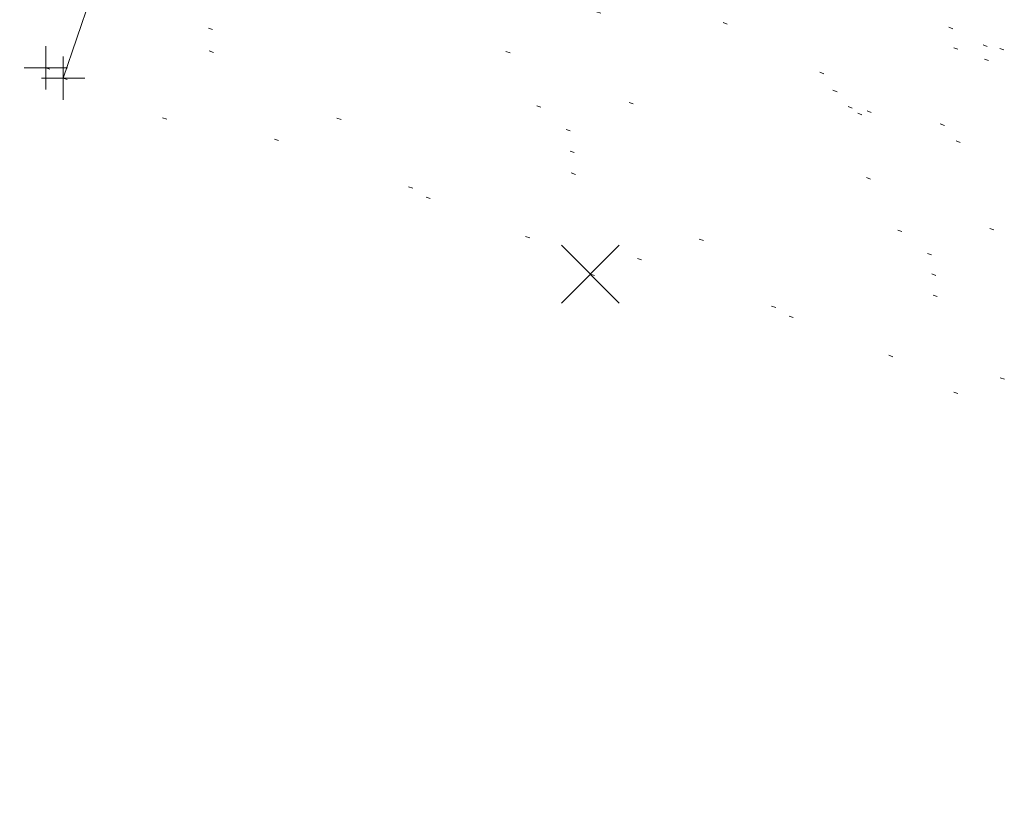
# Model space of a CAD drawing. Extents: x 413123 to 1465301, y 377724 to 504150.
# Tile 103 of 256: x 1463433 to 1463456, y 433108 to 433127. Entities that reach past the tile are written whole.
import ezdxf

# ---------------------------------------------------------------- set-up
doc = ezdxf.new("R2010")
doc.units = 0
doc.header["$MEASUREMENT"] = 0
doc.linetypes.add('DGN Style 1', pattern=[8.732639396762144, 0.01453018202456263, -8.71810921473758])
doc.linetypes.add('DGN Style 3', pattern=[20.34225483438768, 14.53018202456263, -5.812072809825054])
for name, color, linetype, lineweight in [('PV_X_Curb', 120, 'DGN Style 1', 0), ('PV_X_EOP', 7, 'DGN Style 3', 0), ('SV_X_Random_Point (Construction)', 7, 'Continuous', 0)]:
    doc.layers.add(name, color=color, linetype=linetype, lineweight=lineweight)
doc.layers.add('SV_Observation (Construction)', color=97, linetype='DGN Style 1', lineweight=0, transparency=0.9)
doc.layers.add('SV_X_Shot_Marker (Construction)', color=40, linetype='Continuous', lineweight=0, transparency=0.5)

# ---------------------------------------------------------------- blocks, each defined once
blk = doc.blocks.new('SVPT_2439')
at = {"layer": 'SV_X_Shot_Marker (Construction)', "transparency": 33554495}
for p, q in [((1.455191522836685e-11, 0.02499999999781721), (1.455191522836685e-11, -0.02500000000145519)), ((-0.02499999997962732, -3.637978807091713e-12), (0.02500000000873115, -3.637978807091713e-12))]:
    blk.add_line(p, q, dxfattribs=at)
blk.add_point((1.455191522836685e-11, -3.637978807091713e-12), dxfattribs=at)
blk = doc.blocks.new('SVPT_2440')
at = {"layer": 'SV_X_Shot_Marker (Construction)', "transparency": 33554495}
for p, q in [((0, 0.02499999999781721), (0, -0.02500000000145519)), ((-0.02499999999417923, 0), (0.02500000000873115, 0))]:
    blk.add_line(p, q, dxfattribs=at)
blk.add_point((0, 0), dxfattribs=at)
blk = doc.blocks.new('X_520')
at = {"layer": 'SV_X_Random_Point (Construction)', "color": 7, "linetype": 'Continuous', "lineweight": 0, "transparency": 33554559}
for p, q in [((-0.03333333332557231, -0.03337499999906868), (0.03333333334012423, 0.03337500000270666)), ((-0.03333333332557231, 0.03337500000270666), (0.03333333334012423, -0.03337499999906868))]:
    blk.add_line(p, q, dxfattribs=at)

msp = doc.modelspace()

# ---------------------------------------------------------------- linework, layer by layer
at = {"layer": 'PV_X_Curb', "extrusion": (0.01021040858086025, 0.02985919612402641, 0.9995019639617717), "elevation": 28447.56099613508, "flags": 128}
msp.add_lwpolyline([(-1244572.003647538, -882885.2722937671), (-1244572.003647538, -882874.1778095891)], dxfattribs=at)
at = {"layer": 'PV_X_Curb'}
for points, knots in [([(1463694.730807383, 433042.1012902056, 573.2000085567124), (1463688.122071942, 433044.6665198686, 573.2117681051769), (1463681.5133365, 433047.2317495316, 573.2235276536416), (1463674.904601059, 433049.7969791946, 573.2352872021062), (1463669.906627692, 433051.7384291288, 573.2422034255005), (1463664.908654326, 433053.679879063, 573.249119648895), (1463659.910680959, 433055.6213289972, 573.2560358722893), (1463659.31440991, 433055.8530469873, 573.3282538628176), (1463658.718138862, 433056.0847649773, 573.400471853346), (1463658.121867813, 433056.3164829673, 573.4726898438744), (1463656.811811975, 433056.8455353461, 573.4691755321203), (1463655.501756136, 433057.3745877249, 573.4656612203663), (1463654.191700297, 433057.9036401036, 573.4621469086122), (1463647.078403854, 433060.7016199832, 573.4311409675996), (1463639.965107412, 433063.4995998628, 573.4001350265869), (1463632.851810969, 433066.2975797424, 573.3691290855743), (1463626.603526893, 433068.7760307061, 573.3262890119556), (1463620.355242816, 433071.25448167, 573.2834489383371), (1463614.10695874, 433073.7329326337, 573.2406088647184), (1463606.821724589, 433076.5483492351, 573.1778320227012), (1463599.536490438, 433079.3637658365, 573.1150551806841), (1463592.251256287, 433082.1791824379, 573.052278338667), (1463585.048675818, 433085.0513616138, 572.9767093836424), (1463577.846095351, 433087.9235407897, 572.901140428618), (1463570.643514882, 433090.7957199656, 572.8255714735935), (1463568.520856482, 433091.6009161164, 572.8136526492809), (1463566.398198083, 433092.4061122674, 572.8017338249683), (1463564.275539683, 433093.2113084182, 572.7898150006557), (1463563.658286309, 433093.4932407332, 572.723361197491), (1463563.041032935, 433093.7751730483, 572.6569073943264), (1463562.423779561, 433094.0571053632, 572.5904535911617), (1463557.897842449, 433095.8076798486, 572.5495712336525), (1463553.371905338, 433097.5582543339, 572.5086888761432), (1463548.845968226, 433099.3088288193, 572.4678065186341), (1463541.746736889, 433102.0973839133, 572.4116307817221), (1463534.647505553, 433104.8859390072, 572.3554550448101), (1463527.548274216, 433107.6744941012, 572.2992793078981), (1463527.099574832, 433107.8541490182, 572.3819727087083), (1463526.650875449, 433108.0338039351, 572.4646661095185), (1463526.202176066, 433108.2134588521, 572.5473595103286), (1463518.442801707, 433111.2934591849, 572.5872886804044), (1463510.683427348, 433114.3734595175, 572.6272178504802), (1463502.924052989, 433117.4534598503, 572.6671470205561), (1463495.101662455, 433120.5759616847, 572.6180249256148), (1463487.279271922, 433123.6984635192, 572.5689028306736), (1463479.456881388, 433126.8209653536, 572.5197807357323), (1463474.540841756, 433128.7396558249, 572.5305568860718), (1463469.624802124, 433130.6583462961, 572.5413330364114), (1463464.708762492, 433132.5770367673, 572.5521091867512), (1463464.15178183, 433132.7738995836, 572.4839343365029), (1463463.594801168, 433132.9707623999, 572.4157594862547), (1463463.037820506, 433133.1676252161, 572.3475846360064), (1463455.395093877, 433136.1460172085, 572.2965798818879), (1463447.752367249, 433139.1244092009, 572.2455751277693), (1463440.10964062, 433142.1028011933, 572.1945703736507), (1463439.463345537, 433142.3911085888, 572.2249332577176), (1463438.817050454, 433142.6794159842, 572.2552961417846), (1463438.170755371, 433142.9677233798, 572.2856590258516), (1463431.589276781, 433145.5431962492, 572.3185177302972), (1463425.007798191, 433148.1186691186, 572.351376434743), (1463418.4263196, 433150.6941419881, 572.3842351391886), (1463413.565512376, 433152.6091060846, 572.3506952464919), (1463408.704705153, 433154.5240701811, 572.3171553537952), (1463403.843897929, 433156.4390342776, 572.2836154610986), (1463402.295983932, 433157.0721267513, 572.2966227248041), (1463400.748069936, 433157.7052192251, 572.3096299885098), (1463399.20015594, 433158.3383116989, 572.3226372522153), (1463398.571326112, 433158.6030358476, 572.2531442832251), (1463397.942496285, 433158.8677599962, 572.1836513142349), (1463397.313666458, 433159.1324841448, 572.1141583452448), (1463389.499427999, 433162.1494767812, 572.1431257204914), (1463381.68518954, 433165.1664694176, 572.172093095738), (1463373.87095108, 433168.1834620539, 572.2010604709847), (1463373.202610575, 433168.4242856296, 572.2485422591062), (1463372.53427007, 433168.6651092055, 572.2960240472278), (1463371.865929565, 433168.9059327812, 572.3435058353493), (1463366.852918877, 433170.8940812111, 572.309207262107), (1463361.839908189, 433172.882229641, 572.2749086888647), (1463356.826897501, 433174.8703780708, 572.2406101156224), (1463350.263613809, 433177.4130764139, 572.2105829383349), (1463343.700330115, 433179.955774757, 572.1805557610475), (1463337.137046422, 433182.4984731, 572.1505285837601), (1463332.732110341, 433184.1753668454, 572.1399057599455), (1463328.327174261, 433185.8522605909, 572.129282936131), (1463323.922238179, 433187.5291543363, 572.1186601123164), (1463323.550514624, 433187.6736224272, 572.0672464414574), (1463323.17879107, 433187.8180905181, 572.0158327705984), (1463322.807067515, 433187.9625586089, 571.9644190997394), (1463314.242457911, 433191.4677850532, 571.9189611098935), (1463305.677848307, 433194.9730114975, 571.8735031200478), (1463297.113238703, 433198.4782379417, 571.8280451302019), (1463296.447798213, 433198.6498683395, 571.8729159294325), (1463295.782357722, 433198.8214987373, 571.917786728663), (1463295.116917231, 433198.9931291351, 571.9626575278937), (1463288.43623397, 433201.6173953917, 571.9595616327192), (1463281.755550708, 433204.2416616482, 571.9564657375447), (1463275.074867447, 433206.8659279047, 571.9533698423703), (1463270.698621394, 433208.5836220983, 571.955071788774), (1463266.322375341, 433210.3013162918, 571.9567737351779), (1463261.946129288, 433212.0190104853, 571.9584756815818), (1463261.255964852, 433212.2907585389, 571.8814296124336), (1463260.565800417, 433212.5625065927, 571.8043835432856), (1463259.875635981, 433212.8342546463, 571.7273374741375), (1463253.221984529, 433215.4661261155, 571.684237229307), (1463246.568333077, 433218.0979975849, 571.6411369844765), (1463239.914681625, 433220.7298690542, 571.5980367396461), (1463232.697418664, 433223.5591135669, 571.584901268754), (1463225.480155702, 433226.3883580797, 571.5717657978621), (1463218.262892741, 433229.2176025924, 571.5586303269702), (1463212.689928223, 433231.3845503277, 571.501804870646), (1463207.116963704, 433233.5514980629, 571.4449794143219), (1463201.543999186, 433235.7184457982, 571.3881539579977), (1463197.702392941, 433237.2969398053, 571.3824755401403), (1463193.860786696, 433238.8754338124, 571.376797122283), (1463190.01918045, 433240.4539278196, 571.3711187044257), (1463189.420555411, 433240.6641899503, 571.4587546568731), (1463188.821930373, 433240.874452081, 571.5463906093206), (1463188.223305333, 433241.0847142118, 571.6340265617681), (1463185.054584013, 433242.3131517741, 571.6250500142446), (1463181.885862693, 433243.5415893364, 571.6160734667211), (1463178.717141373, 433244.7700268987, 571.6070969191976), (1463171.181422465, 433247.7347391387, 571.5342143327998), (1463163.645703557, 433250.6994513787, 571.4613317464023), (1463156.10998465, 433253.6641636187, 571.3884491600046), (1463148.761307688, 433256.5197229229, 571.322577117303), (1463141.412630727, 433259.3752822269, 571.2567050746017), (1463134.063953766, 433262.2308415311, 571.1908330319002), (1463126.984343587, 433264.9936274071, 571.2120531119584), (1463119.904733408, 433267.756413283, 571.2332731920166), (1463112.82512323, 433270.519199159, 571.2544932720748), (1463106.948373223, 433272.8554993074, 571.272380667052), (1463101.071623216, 433275.1917994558, 571.290268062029), (1463095.19487321, 433277.5280996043, 571.3081554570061), (1463087.382378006, 433280.5556578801, 571.2445784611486), (1463079.569882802, 433283.583216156, 571.1810014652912), (1463071.757387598, 433286.6107744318, 571.1174244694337), (1463067.011834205, 433288.4980060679, 571.0790224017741), (1463062.266280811, 433290.385237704, 571.0406203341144), (1463057.520727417, 433292.27246934, 571.0022182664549), (1463052.596696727, 433294.1302708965, 570.9741905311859), (1463047.672666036, 433295.988072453, 570.946162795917), (1463042.748635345, 433297.8458740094, 570.9181350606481), (1463040.996474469, 433298.028892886, 570.6600759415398), (1463037.884741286, 433298.0614564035, 570.3732611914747), (1463033.533792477, 433297.4811137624, 570.213053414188), (1463028.578927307, 433295.8351240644, 570.8846791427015), (1463025.750437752, 433293.3300609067, 570.5443428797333), (1463024.222435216, 433291.00068514, 570.5092220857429), (1463023.412434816, 433289.7658735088, 570.490604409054), (1463022.602434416, 433288.5310618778, 570.4719867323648), (1463021.792434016, 433287.2962502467, 570.4533690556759), (1463021.001432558, 433285.3732457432, 570.5012869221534), (1463020.2104311, 433283.4502412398, 570.549204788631), (1463019.419429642, 433281.5272367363, 570.5971226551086), (1463018.531487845, 433279.3825151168, 570.6481372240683), (1463017.643546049, 433277.2377934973, 570.6991517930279), (1463016.755604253, 433275.0930718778, 570.7501663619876), (1463014.741467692, 433270.0950215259, 570.9656913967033), (1463012.727331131, 433265.096971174, 571.181216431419), (1463010.71319457, 433260.0989208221, 571.3967414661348)], [0, 0, 0, 0, 0.01923076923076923, 0.01923076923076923, 0.01923076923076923, 0.03846153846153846, 0.03846153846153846, 0.03846153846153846, 0.05769230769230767, 0.05769230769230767, 0.05769230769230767, 0.07692307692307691, 0.07692307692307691, 0.07692307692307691, 0.09615384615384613, 0.09615384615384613, 0.09615384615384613, 0.1153846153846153, 0.1153846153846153, 0.1153846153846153, 0.1346153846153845, 0.1346153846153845, 0.1346153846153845, 0.1538461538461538, 0.1538461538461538, 0.1538461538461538, 0.1730769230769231, 0.1730769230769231, 0.1730769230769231, 0.1923076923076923, 0.1923076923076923, 0.1923076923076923, 0.2115384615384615, 0.2115384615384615, 0.2115384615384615, 0.2307692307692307, 0.2307692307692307, 0.2307692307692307, 0.25, 0.25, 0.25, 0.269230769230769, 0.269230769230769, 0.269230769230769, 0.2884615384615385, 0.2884615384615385, 0.2884615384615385, 0.3076923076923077, 0.3076923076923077, 0.3076923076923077, 0.3269230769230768, 0.3269230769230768, 0.3269230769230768, 0.3461538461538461, 0.3461538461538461, 0.3461538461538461, 0.3653846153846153, 0.3653846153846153, 0.3653846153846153, 0.3846153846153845, 0.3846153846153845, 0.3846153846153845, 0.4038461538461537, 0.4038461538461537, 0.4038461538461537, 0.423076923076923, 0.423076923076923, 0.423076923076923, 0.4423076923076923, 0.4423076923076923, 0.4423076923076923, 0.4615384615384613, 0.4615384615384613, 0.4615384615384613, 0.4807692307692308, 0.4807692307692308, 0.4807692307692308, 0.5, 0.5, 0.5, 0.5192307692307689, 0.5192307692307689, 0.5192307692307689, 0.538461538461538, 0.538461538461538, 0.538461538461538, 0.5576923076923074, 0.5576923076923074, 0.5576923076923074, 0.576923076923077, 0.576923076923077, 0.576923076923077, 0.5961538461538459, 0.5961538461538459, 0.5961538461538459, 0.6153846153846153, 0.6153846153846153, 0.6153846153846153, 0.6346153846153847, 0.6346153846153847, 0.6346153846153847, 0.6538461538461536, 0.6538461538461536, 0.6538461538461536, 0.673076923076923, 0.673076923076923, 0.673076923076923, 0.6923076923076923, 0.6923076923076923, 0.6923076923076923, 0.7115384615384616, 0.7115384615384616, 0.7115384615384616, 0.7307692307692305, 0.7307692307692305, 0.7307692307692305, 0.7499999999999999, 0.7499999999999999, 0.7499999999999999, 0.7692307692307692, 0.7692307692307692, 0.7692307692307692, 0.7884615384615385, 0.7884615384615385, 0.7884615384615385, 0.8076923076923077, 0.8076923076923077, 0.8076923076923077, 0.826923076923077, 0.826923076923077, 0.826923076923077, 0.846153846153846, 0.846153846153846, 0.846153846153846, 0.8653846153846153, 0.8653846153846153, 0.8653846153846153, 0.8846153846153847, 0.8846153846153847, 0.8846153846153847, 0.9038461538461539, 0.9038461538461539, 0.9038461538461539, 0.9087225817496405, 0.9125585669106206, 0.9159702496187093, 0.9230769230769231, 0.9230769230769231, 0.9230769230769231, 0.9423076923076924, 0.9423076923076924, 0.9423076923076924, 0.9615384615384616, 0.9615384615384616, 0.9615384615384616, 0.9807692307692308, 0.9807692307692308, 0.9807692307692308, 1, 1, 1, 1]), ([(1464212.130625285, 432930.1921386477, 574.8569475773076), (1464211.309927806, 432926.6717508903, 574.8043550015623), (1464208.620583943, 432919.4336842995, 574.59247811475), (1464203.942792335, 432911.4759950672, 574.9755149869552), (1464198.528113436, 432907.065000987, 574.3013993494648), (1464195.129930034, 432904.9843538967, 574.1567793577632), (1464190.424056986, 432902.8821727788, 574.9491376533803), (1464184.484657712, 432901.1540257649, 574.5405969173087), (1464177.178004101, 432901.5982480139, 574.618938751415), (1464172.360644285, 432902.5498269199, 574.540636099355), (1464170.098213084, 432903.4430988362, 574.5563680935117), (1464162.859082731, 432906.3013125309, 574.606705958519), (1464155.619952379, 432909.1595262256, 574.6570438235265), (1464148.380822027, 432912.0177399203, 574.7073816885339), (1464141.151301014, 432914.8902431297, 574.7073216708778), (1464133.92178, 432917.7627463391, 574.7072616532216), (1464126.692258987, 432920.6352495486, 574.7072016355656), (1464118.299673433, 432923.8963305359, 574.7083911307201), (1464109.907087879, 432927.1574115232, 574.7095806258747), (1464101.514502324, 432930.4184925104, 574.7107701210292), (1464094.565360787, 432933.130540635, 574.7407559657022), (1464087.61621925, 432935.8425887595, 574.7707418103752), (1464080.667077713, 432938.554636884, 574.8007276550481), (1464073.934937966, 432941.2263393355, 574.8213669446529), (1464067.202798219, 432943.898041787, 574.8420062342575), (1464060.470658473, 432946.5697442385, 574.8626455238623), (1464057.576627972, 432947.7186628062, 574.8432796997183), (1464054.682597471, 432948.8675813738, 574.8239138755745), (1464051.788566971, 432950.0164999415, 574.8045480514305), (1464048.178118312, 432951.4627468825, 574.7485807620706), (1464044.567669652, 432952.9089938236, 574.6926134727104), (1464040.957220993, 432954.3552407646, 574.6366461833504), (1464036.026248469, 432956.2655431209, 574.6576247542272), (1464031.095275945, 432958.1758454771, 574.6786033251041), (1464026.164303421, 432960.0861478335, 574.6995818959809), (1464025.481248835, 432960.3621999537, 574.7846270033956), (1464024.798194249, 432960.6382520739, 574.8696721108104), (1464024.115139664, 432960.9143041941, 574.9547172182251), (1464019.953009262, 432962.5411523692, 574.9621940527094), (1464015.790878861, 432964.1680005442, 574.9696708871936), (1464011.628748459, 432965.7948487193, 574.977147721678), (1464011.04864364, 432966.0149524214, 574.8862879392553), (1464010.46853882, 432966.2350561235, 574.7954281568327), (1464009.888434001, 432966.4551598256, 574.7045683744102), (1464003.274891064, 432969.0729880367, 574.7150542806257), (1463996.661348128, 432971.6908162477, 574.7255401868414), (1463990.047805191, 432974.3086444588, 574.736026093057), (1463988.669673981, 432974.8809759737, 574.7338566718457), (1463987.29154277, 432975.4533074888, 574.7316872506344), (1463985.91341156, 432976.0256390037, 574.7295178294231), (1463985.302306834, 432976.2580753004, 574.8215004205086), (1463984.691202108, 432976.4905115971, 574.9134830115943), (1463984.080097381, 432976.7229478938, 575.0054656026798), (1463979.817419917, 432978.3858828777, 575.0066354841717), (1463975.554742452, 432980.0488178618, 575.0078053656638), (1463971.292064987, 432981.7117528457, 575.0089752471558), (1463963.356387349, 432984.9149377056, 575.0146263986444), (1463955.420709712, 432988.1181225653, 575.0202775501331), (1463947.485032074, 432991.3213074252, 575.0259287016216), (1463941.290077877, 432993.6868748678, 575.0083102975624), (1463935.095123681, 432996.0524423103, 574.990691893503), (1463928.900169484, 432998.4180097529, 574.9730734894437), (1463921.313287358, 433001.3706240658, 574.974915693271), (1463913.726405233, 433004.3232383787, 574.9767578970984), (1463906.139523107, 433007.2758526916, 574.9786001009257), (1463898.560596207, 433010.2391392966, 574.9626699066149), (1463890.981669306, 433013.2024259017, 574.9467397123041), (1463883.402742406, 433016.1657125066, 574.9308095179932), (1463881.345594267, 433016.9902447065, 574.9117253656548), (1463879.288446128, 433017.8147769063, 574.8926412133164), (1463877.231297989, 433018.6393091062, 574.8735570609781), (1463876.686567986, 433018.90836837, 574.7907628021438), (1463876.141837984, 433019.1774276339, 574.7079685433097), (1463875.597107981, 433019.4464868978, 574.6251742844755), (1463866.491552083, 433023.0102079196, 574.5286453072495), (1463857.385996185, 433026.5739289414, 574.4321163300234), (1463848.280440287, 433030.1376499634, 574.3355873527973), (1463842.273435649, 433032.5433451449, 574.290891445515), (1463836.26643101, 433034.9490403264, 574.2461955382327), (1463830.259426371, 433037.354735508, 574.2014996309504), (1463827.706954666, 433038.3596743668, 574.2016278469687), (1463825.154482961, 433039.3646132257, 574.2017560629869), (1463822.602011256, 433040.3695520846, 574.2018842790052), (1463822.273060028, 433040.5216812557, 574.2449460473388), (1463821.9441088, 433040.673810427, 574.2880078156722), (1463821.615157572, 433040.8259395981, 574.3310695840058), (1463814.081882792, 433043.8160048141, 574.2658061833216), (1463806.548608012, 433046.8060700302, 574.2005427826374), (1463799.015333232, 433049.7961352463, 574.1352793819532), (1463790.881392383, 433052.9784830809, 574.0409375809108), (1463782.747451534, 433056.1608309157, 573.9465957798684), (1463774.613510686, 433059.3431787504, 573.8522539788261), (1463767.30279864, 433062.1866842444, 573.7907467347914), (1463759.992086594, 433065.0301897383, 573.7292394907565), (1463752.681374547, 433067.8736952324, 573.6677322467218), (1463745.746627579, 433070.6484046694, 573.6115134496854), (1463738.81188061, 433073.4231141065, 573.5552946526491), (1463731.877133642, 433076.1978235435, 573.4990758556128), (1463723.920721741, 433079.269784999, 573.4558768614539), (1463715.96430984, 433082.3417464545, 573.412677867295), (1463708.007897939, 433085.4137079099, 573.3694788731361), (1463699.705494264, 433088.6982952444, 573.2960693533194), (1463691.40309059, 433091.9828825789, 573.2226598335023), (1463683.100686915, 433095.2674699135, 573.1492503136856), (1463675.369218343, 433098.3176278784, 573.0764007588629), (1463667.637749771, 433101.3677858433, 573.0035512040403), (1463659.906281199, 433104.4179438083, 572.9307016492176), (1463654.180695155, 433106.6960611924, 572.8929602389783), (1463648.455109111, 433108.9741785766, 572.855218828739), (1463642.729523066, 433111.2522959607, 572.8174774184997), (1463634.990870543, 433114.2968556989, 572.7735525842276), (1463627.252218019, 433117.3414154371, 572.7296277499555), (1463619.513565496, 433120.3859751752, 572.6857029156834), (1463610.349498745, 433123.93395352, 572.6620255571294), (1463601.185431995, 433127.4819318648, 572.6383481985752), (1463592.021365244, 433131.0299102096, 572.6146708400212), (1463584.379899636, 433134.0860580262, 572.5703305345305), (1463576.738434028, 433137.1422058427, 572.5259902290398), (1463569.096968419, 433140.1983536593, 572.4816499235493), (1463560.424944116, 433143.6374746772, 572.4263088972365), (1463551.752919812, 433147.0765956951, 572.3709678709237), (1463543.080895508, 433150.5157167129, 572.315626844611), (1463535.024004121, 433153.6725581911, 572.2917231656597), (1463526.967112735, 433156.8293996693, 572.2678194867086), (1463518.910221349, 433159.9862411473, 572.2439158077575), (1463505.273646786, 433165.3724393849, 572.2223349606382), (1463491.637072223, 433170.7586376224, 572.2007541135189), (1463478.00049766, 433176.1448358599, 572.1791732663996), (1463470.02998399, 433179.2607996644, 572.1634328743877), (1463462.05947032, 433182.3767634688, 572.1476924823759), (1463454.08895665, 433185.4927272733, 572.1319520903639), (1463447.976240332, 433187.9013968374, 572.1084402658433), (1463441.863524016, 433190.3100664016, 572.084928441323), (1463435.750807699, 433192.7187359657, 572.0614166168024), (1463430.533446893, 433194.7109056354, 572.0246570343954), (1463425.316086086, 433196.703075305, 571.9878974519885), (1463420.098725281, 433198.6952449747, 571.9511378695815), (1463420.088321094, 433198.7497997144, 571.9601351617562), (1463420.077916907, 433198.804354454, 571.9691324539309), (1463420.067512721, 433198.8589091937, 571.9781297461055)], [0, 0, 0, 0, 0.004233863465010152, 0.009367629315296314, 0.01063404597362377, 0.01259545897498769, 0.01409081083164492, 0.01684419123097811, 0.01986488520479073, 0.02272727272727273, 0.02272727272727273, 0.02272727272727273, 0.04545454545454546, 0.04545454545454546, 0.04545454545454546, 0.06818181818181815, 0.06818181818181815, 0.06818181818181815, 0.09090909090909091, 0.09090909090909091, 0.09090909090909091, 0.1136363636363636, 0.1136363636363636, 0.1136363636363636, 0.1363636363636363, 0.1363636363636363, 0.1363636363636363, 0.159090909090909, 0.159090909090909, 0.159090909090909, 0.1818181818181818, 0.1818181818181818, 0.1818181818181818, 0.2045454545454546, 0.2045454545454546, 0.2045454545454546, 0.2272727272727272, 0.2272727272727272, 0.2272727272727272, 0.2499999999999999, 0.2499999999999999, 0.2499999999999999, 0.2727272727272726, 0.2727272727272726, 0.2727272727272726, 0.2954545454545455, 0.2954545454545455, 0.2954545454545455, 0.3181818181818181, 0.3181818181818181, 0.3181818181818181, 0.3409090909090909, 0.3409090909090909, 0.3409090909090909, 0.3636363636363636, 0.3636363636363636, 0.3636363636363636, 0.3863636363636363, 0.3863636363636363, 0.3863636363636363, 0.4090909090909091, 0.4090909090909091, 0.4090909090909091, 0.4318181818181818, 0.4318181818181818, 0.4318181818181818, 0.4545454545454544, 0.4545454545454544, 0.4545454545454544, 0.4772727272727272, 0.4772727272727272, 0.4772727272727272, 0.4999999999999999, 0.4999999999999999, 0.4999999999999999, 0.5227272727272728, 0.5227272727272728, 0.5227272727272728, 0.5454545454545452, 0.5454545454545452, 0.5454545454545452, 0.5681818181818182, 0.5681818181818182, 0.5681818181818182, 0.5909090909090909, 0.5909090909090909, 0.5909090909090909, 0.6136363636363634, 0.6136363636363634, 0.6136363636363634, 0.6363636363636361, 0.6363636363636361, 0.6363636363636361, 0.6590909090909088, 0.6590909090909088, 0.6590909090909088, 0.6818181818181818, 0.6818181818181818, 0.6818181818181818, 0.7045454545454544, 0.7045454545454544, 0.7045454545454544, 0.7272727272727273, 0.7272727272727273, 0.7272727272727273, 0.75, 0.75, 0.75, 0.7727272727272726, 0.7727272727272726, 0.7727272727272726, 0.7954545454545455, 0.7954545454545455, 0.7954545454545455, 0.8181818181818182, 0.8181818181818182, 0.8181818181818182, 0.8409090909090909, 0.8409090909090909, 0.8409090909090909, 0.8636363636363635, 0.8636363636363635, 0.8636363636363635, 0.8863636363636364, 0.8863636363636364, 0.8863636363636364, 0.9090909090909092, 0.9090909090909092, 0.9090909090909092, 0.9318181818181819, 0.9318181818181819, 0.9318181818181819, 0.9545454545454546, 0.9545454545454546, 0.9545454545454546, 0.9772727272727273, 0.9772727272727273, 0.9772727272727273, 1, 1, 1, 1])]:
    msp.add_open_spline(points, degree=3, knots=knots, dxfattribs=at)
at = {"layer": 'PV_X_EOP', "extrusion": (0.007111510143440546, 0.02082766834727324, 0.9997577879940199), "elevation": 20000.71800966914, "flags": 128}
msp.add_lwpolyline([(-1244973.012244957, -882552.1779164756), (-1244973.012244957, -882541.0392396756)], dxfattribs=at)
at = {"layer": 'PV_X_EOP'}
for points, knots in [([(1463695.37345491, 433042.3269481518, 573.2056029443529), (1463695.118355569, 433042.4173281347, 573.1929567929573), (1463694.863256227, 433042.5077081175, 573.1803106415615), (1463694.608156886, 433042.5980881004, 573.1676644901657), (1463688.127196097, 433045.133574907, 573.1638691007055), (1463681.646235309, 433047.6690617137, 573.1600737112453), (1463675.165274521, 433050.2045485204, 573.1562783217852), (1463668.255959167, 433052.9440202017, 573.1540820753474), (1463661.346643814, 433055.6834918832, 573.1518858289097), (1463654.437328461, 433058.4229635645, 573.149689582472), (1463647.338400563, 433061.2071824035, 573.1301154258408), (1463640.239472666, 433063.9914012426, 573.1105412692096), (1463633.140544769, 433066.7756200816, 573.0909671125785), (1463626.823799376, 433069.2202639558, 573.0453158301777), (1463620.507053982, 433071.6649078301, 572.999664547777), (1463614.190308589, 433074.1095517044, 572.9540132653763), (1463606.930945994, 433076.9629614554, 572.8967218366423), (1463599.671583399, 433079.8163712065, 572.8394304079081), (1463592.412220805, 433082.6697809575, 572.7821389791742), (1463585.208613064, 433085.5359198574, 572.7224006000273), (1463578.005005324, 433088.4020587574, 572.6626622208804), (1463570.801397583, 433091.2681976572, 572.6029238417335), (1463563.539543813, 433094.1288766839, 572.5195568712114), (1463556.277690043, 433096.9895557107, 572.4361899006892), (1463549.015836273, 433099.8502347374, 572.3528229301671), (1463541.464235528, 433102.896740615, 572.3143753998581), (1463533.912634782, 433105.9432464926, 572.2759278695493), (1463526.361034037, 433108.9897523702, 572.2374803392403), (1463524.510466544, 433109.6486739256, 572.222419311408), (1463522.659899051, 433110.307595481, 572.2073582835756), (1463520.809331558, 433110.9665170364, 572.1922972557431), (1463520.996148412, 433111.478044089, 572.2051758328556), (1463521.182965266, 433111.9895711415, 572.2180544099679), (1463521.36978212, 433112.5010981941, 572.2309329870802), (1463520.520611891, 433112.8412018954, 572.2365752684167), (1463519.671441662, 433113.1813055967, 572.2422175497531), (1463518.822271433, 433113.5214092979, 572.2478598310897), (1463518.644435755, 433113.0349413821, 572.2388127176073), (1463518.466600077, 433112.5484734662, 572.229765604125), (1463518.288764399, 433112.0620055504, 572.2207184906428), (1463514.835464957, 433113.4033588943, 572.2367800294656), (1463511.382165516, 433114.7447122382, 572.2528415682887), (1463507.928866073, 433116.0860655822, 572.2689031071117), (1463493.594865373, 433121.7420238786, 572.2482959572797), (1463479.260864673, 433127.3979821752, 572.2276888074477), (1463464.926863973, 433133.0539404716, 572.2070816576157), (1463449.455525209, 433139.0728186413, 572.1640707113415), (1463433.984186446, 433145.0916968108, 572.1210597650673), (1463418.512847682, 433151.1105749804, 572.0780488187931), (1463413.328996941, 433153.1553309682, 572.0135393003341), (1463408.145146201, 433155.200086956, 571.9490297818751), (1463402.961295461, 433157.2448429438, 571.8845202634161), (1463403.132465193, 433157.7716799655, 571.9190447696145), (1463403.303634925, 433158.2985169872, 571.953569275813), (1463403.474804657, 433158.825354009, 571.9880937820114), (1463402.600267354, 433159.1613721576, 571.9863420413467), (1463401.725730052, 433159.4973903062, 571.984590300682), (1463400.851192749, 433159.8334084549, 571.9828385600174), (1463400.653049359, 433159.3552482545, 571.9439093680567), (1463400.454905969, 433158.8770880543, 571.9049801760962), (1463400.256762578, 433158.3989278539, 571.8660509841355), (1463399.322085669, 433158.774478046, 571.9116587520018), (1463398.387408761, 433159.150028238, 571.9572665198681), (1463397.452731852, 433159.5255784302, 572.0028742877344), (1463389.04126259, 433162.8168634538, 571.9920574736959), (1463380.629793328, 433166.1081484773, 571.9812406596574), (1463372.218324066, 433169.3994335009, 571.9704238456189), (1463367.156032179, 433171.3851717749, 571.9528553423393), (1463362.093740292, 433173.370910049, 571.9352868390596), (1463357.031448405, 433175.3566483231, 571.91771833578), (1463350.485608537, 433177.9162151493, 571.9032139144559), (1463343.93976867, 433180.4757819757, 571.8887094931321), (1463337.393928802, 433183.0353488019, 571.8742050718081), (1463332.955818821, 433184.7683232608, 571.8612483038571), (1463328.517708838, 433186.5012977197, 571.8482915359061), (1463324.079598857, 433188.2342721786, 571.835334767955), (1463307.834725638, 433194.592922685, 571.7755947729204), (1463291.58985242, 433200.9515731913, 571.7158547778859), (1463275.344979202, 433207.3102236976, 571.6561147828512), (1463270.255842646, 433209.3105723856, 571.6395679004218), (1463265.16670609, 433211.3109210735, 571.6230210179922), (1463260.077569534, 433213.3112697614, 571.6064741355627), (1463253.452444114, 433215.9179517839, 571.5595870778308), (1463246.827318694, 433218.5246338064, 571.5127000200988), (1463240.202193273, 433221.1313158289, 571.4658129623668), (1463232.962477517, 433223.9732301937, 571.4532933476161), (1463225.722761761, 433226.8151445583, 571.4407737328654), (1463218.483046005, 433229.6570589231, 571.4282541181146), (1463212.90690448, 433231.8646312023, 571.4088467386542), (1463207.330762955, 433234.0722034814, 571.3894393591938), (1463201.754621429, 433236.2797757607, 571.3700319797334), (1463194.142429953, 433239.2572758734, 571.3409586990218), (1463186.530238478, 433242.2347759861, 571.3118854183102), (1463178.918047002, 433245.2122760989, 571.2828121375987), (1463169.428496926, 433248.9128530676, 571.1919051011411), (1463159.93894685, 433252.6134300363, 571.1009980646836), (1463150.449396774, 433256.314007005, 571.0100910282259), (1463145.077359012, 433258.4557943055, 570.9673048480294), (1463139.70532125, 433260.5975816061, 570.9245186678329), (1463134.333283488, 433262.7393689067, 570.8817324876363), (1463132.297653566, 433263.5246301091, 570.8037126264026), (1463130.262023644, 433264.3098913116, 570.7256927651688), (1463128.226393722, 433265.0951525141, 570.6476729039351), (1463128.413443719, 433265.4813551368, 570.6980714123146), (1463128.600493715, 433265.8675577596, 570.748469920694), (1463128.787543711, 433266.2537603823, 570.7988684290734), (1463127.919822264, 433266.676285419, 570.7925938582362), (1463127.052100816, 433267.0988104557, 570.786319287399), (1463126.184379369, 433267.5213354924, 570.7800447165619), (1463126.004706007, 433267.0870623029, 570.7088488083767), (1463125.825032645, 433266.6527891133, 570.6376529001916), (1463125.645359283, 433266.2185159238, 570.5664569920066), (1463121.458270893, 433267.8591123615, 570.6667666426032), (1463117.271182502, 433269.4997087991, 570.7670762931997), (1463113.084094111, 433271.1403052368, 570.8673859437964), (1463107.189564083, 433273.4271367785, 570.8747985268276), (1463101.295034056, 433275.7139683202, 570.8822111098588), (1463095.400504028, 433278.0007998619, 570.88962369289), (1463087.576983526, 433281.0591137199, 570.8606773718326), (1463079.753463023, 433284.117427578, 570.8317310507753), (1463071.92994252, 433287.175741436, 570.8027847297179), (1463067.216062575, 433289.0371870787, 570.7609532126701), (1463062.502182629, 433290.8986327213, 570.7191216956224), (1463057.788302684, 433292.7600783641, 570.6772901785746), (1463055.438489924, 433293.6549933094, 570.597871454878), (1463053.088677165, 433294.5499082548, 570.5184527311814), (1463050.738864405, 433295.4448232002, 570.4390340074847), (1463050.919405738, 433295.974786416, 570.493206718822), (1463051.099947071, 433296.5047496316, 570.547379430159), (1463051.280488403, 433297.0347128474, 570.6015521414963), (1463050.479713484, 433297.3478403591, 570.5996470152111), (1463049.678938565, 433297.660967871, 570.5977418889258), (1463048.878163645, 433297.9740953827, 570.5958367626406), (1463048.616684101, 433297.4827268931, 570.554312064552), (1463048.355204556, 433296.9913584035, 570.5127873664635), (1463048.093725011, 433296.499989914, 570.471262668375), (1463046.16244202, 433297.1796919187, 570.4532430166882), (1463044.231159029, 433297.8593939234, 570.4352233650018), (1463042.299876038, 433298.5390959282, 570.4172037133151), (1463040.683227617, 433298.6270722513, 570.3881765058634), (1463037.665619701, 433298.5647521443, 570.3323767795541), (1463033.387011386, 433297.9238663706, 570.2772123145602), (1463028.240821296, 433296.3164198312, 570.1397972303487), (1463025.314393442, 433293.7317706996, 570.0019896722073), (1463023.773730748, 433291.3674614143, 569.9858104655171), (1463022.862373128, 433289.9688870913, 569.9762398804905), (1463021.951015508, 433288.5703127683, 569.966669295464), (1463021.039657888, 433287.1717384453, 569.9570987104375)], [0, 0, 0, 0, 0.02083333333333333, 0.02083333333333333, 0.02083333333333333, 0.04166666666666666, 0.04166666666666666, 0.04166666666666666, 0.06249999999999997, 0.06249999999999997, 0.06249999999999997, 0.08333333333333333, 0.08333333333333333, 0.08333333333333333, 0.1041666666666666, 0.1041666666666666, 0.1041666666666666, 0.1249999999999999, 0.1249999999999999, 0.1249999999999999, 0.1458333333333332, 0.1458333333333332, 0.1458333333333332, 0.1666666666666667, 0.1666666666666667, 0.1666666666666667, 0.1875, 0.1875, 0.1875, 0.2083333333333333, 0.2083333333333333, 0.2083333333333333, 0.2291666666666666, 0.2291666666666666, 0.2291666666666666, 0.2499999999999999, 0.2499999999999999, 0.2499999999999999, 0.2708333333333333, 0.2708333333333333, 0.2708333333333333, 0.2916666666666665, 0.2916666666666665, 0.2916666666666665, 0.3125, 0.3125, 0.3125, 0.3333333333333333, 0.3333333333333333, 0.3333333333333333, 0.3541666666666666, 0.3541666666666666, 0.3541666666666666, 0.375, 0.375, 0.375, 0.3958333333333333, 0.3958333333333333, 0.3958333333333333, 0.4166666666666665, 0.4166666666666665, 0.4166666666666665, 0.4374999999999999, 0.4374999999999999, 0.4374999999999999, 0.4583333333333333, 0.4583333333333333, 0.4583333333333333, 0.4791666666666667, 0.4791666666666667, 0.4791666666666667, 0.4999999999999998, 0.4999999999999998, 0.4999999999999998, 0.5208333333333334, 0.5208333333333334, 0.5208333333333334, 0.5416666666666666, 0.5416666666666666, 0.5416666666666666, 0.5624999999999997, 0.5624999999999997, 0.5624999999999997, 0.5833333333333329, 0.5833333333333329, 0.5833333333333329, 0.6041666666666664, 0.6041666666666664, 0.6041666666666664, 0.625, 0.625, 0.625, 0.6458333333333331, 0.6458333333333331, 0.6458333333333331, 0.6666666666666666, 0.6666666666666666, 0.6666666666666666, 0.6875, 0.6875, 0.6875, 0.7083333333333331, 0.7083333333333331, 0.7083333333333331, 0.7291666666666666, 0.7291666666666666, 0.7291666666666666, 0.75, 0.75, 0.75, 0.7708333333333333, 0.7708333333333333, 0.7708333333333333, 0.7916666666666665, 0.7916666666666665, 0.7916666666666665, 0.8125, 0.8125, 0.8125, 0.8333333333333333, 0.8333333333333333, 0.8333333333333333, 0.8541666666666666, 0.8541666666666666, 0.8541666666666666, 0.875, 0.875, 0.875, 0.8958333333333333, 0.8958333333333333, 0.8958333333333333, 0.9166666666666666, 0.9166666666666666, 0.9166666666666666, 0.9375, 0.9375, 0.9375, 0.9583333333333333, 0.9583333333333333, 0.9583333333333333, 0.9631710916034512, 0.9674286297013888, 0.9713421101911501, 0.9791666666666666, 0.9791666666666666, 0.9791666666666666, 1, 1, 1, 1]), ([(1464214.200372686, 432930.0125938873, 574.6750505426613), (1464213.214898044, 432926.361571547, 574.6554390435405), (1464210.335317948, 432919.1136593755, 574.599029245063), (1464204.815820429, 432909.1018665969, 574.3565281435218), (1464195.494840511, 432902.6681098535, 574.2832162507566), (1464186.151923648, 432899.5681180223, 574.3579811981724), (1464179.771464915, 432899.4143722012, 574.2952422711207), (1464176.994920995, 432899.668020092, 574.2613856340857), (1464177.044937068, 432900.1320857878, 574.246040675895), (1464177.09495314, 432900.5961514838, 574.2306957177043), (1464177.144969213, 432901.0602171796, 574.2153507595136), (1464175.927058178, 432901.3040810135, 574.2430371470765), (1464174.709147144, 432901.5479448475, 574.2707235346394), (1464173.491236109, 432901.7918086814, 574.2984099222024), (1464172.308644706, 432902.1755399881, 574.3005170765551), (1464171.126053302, 432902.5592712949, 574.3026242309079), (1464169.943461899, 432902.9430026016, 574.3047313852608), (1464162.723370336, 432905.8427434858, 574.3155121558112), (1464155.503278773, 432908.7424843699, 574.3262929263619), (1464148.28318721, 432911.642225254, 574.3370736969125), (1464140.963550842, 432914.5045510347, 574.3540033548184), (1464133.643914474, 432917.3668768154, 574.3709330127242), (1464126.324278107, 432920.229202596, 574.3878626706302), (1464117.99499256, 432923.5208416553, 574.3850035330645), (1464109.665707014, 432926.8124807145, 574.3821443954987), (1464101.336421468, 432930.1041197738, 574.379285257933), (1464094.336812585, 432932.7637912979, 574.3758200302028), (1464087.337203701, 432935.4234628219, 574.3723548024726), (1464080.337594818, 432938.083134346, 574.3688895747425), (1464078.566977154, 432938.7843228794, 574.3609047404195), (1464076.79635949, 432939.4855114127, 574.3529199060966), (1464075.025741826, 432940.1866999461, 574.3449350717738), (1464074.785709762, 432939.7564827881, 574.378228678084), (1464074.545677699, 432939.3262656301, 574.4115222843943), (1464074.305645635, 432938.8960484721, 574.4448158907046), (1464073.469345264, 432939.1969356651, 574.4458787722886), (1464072.633044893, 432939.4978228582, 574.4469416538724), (1464071.796744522, 432939.7987100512, 574.4480045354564), (1464071.97040793, 432940.312748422, 574.4287374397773), (1464072.144071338, 432940.8267867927, 574.409470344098), (1464072.317734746, 432941.3408251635, 574.3902032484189), (1464068.292155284, 432942.9036241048, 574.4173304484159), (1464064.266575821, 432944.4664230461, 574.444457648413), (1464060.240996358, 432946.0292219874, 574.4715848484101), (1464057.404422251, 432947.1787736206, 574.4864594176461), (1464054.567848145, 432948.3283252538, 574.5013339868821), (1464051.731274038, 432949.477876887, 574.516208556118), (1464048.063307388, 432950.938260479, 574.5399384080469), (1464044.395340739, 432952.398644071, 574.5636682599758), (1464040.727374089, 432953.8590276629, 574.5873981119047), (1464034.963458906, 432956.1062960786, 574.5898090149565), (1464029.199543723, 432958.3535644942, 574.5922199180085), (1464023.43562854, 432960.6008329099, 574.5946308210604), (1464018.911872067, 432962.4084709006, 574.5961729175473), (1464014.388115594, 432964.2161088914, 574.5977150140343), (1464009.864359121, 432966.0237468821, 574.5992571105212), (1464003.210304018, 432968.6501103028, 574.6283223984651), (1463996.556248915, 432971.2764737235, 574.657387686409), (1463989.902193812, 432973.9028371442, 574.686452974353), (1463983.644315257, 432976.3395090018, 574.6736079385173), (1463977.386436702, 432978.7761808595, 574.6607629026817), (1463971.128558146, 432981.2128527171, 574.6479178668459), (1463963.156694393, 432984.301570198, 574.6367747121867), (1463955.184830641, 432987.390287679, 574.6256315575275), (1463947.212966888, 432990.47900516, 574.6144884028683), (1463942.061457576, 432992.5408900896, 574.6094202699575), (1463936.909948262, 432994.6027750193, 574.6043521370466), (1463931.758438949, 432996.664659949, 574.5992840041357), (1463931.530278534, 432996.2388306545, 574.6105157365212), (1463931.302118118, 432995.8130013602, 574.6217474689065), (1463931.073957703, 432995.3871720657, 574.632979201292), (1463930.282763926, 432995.6687107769, 574.6290528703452), (1463929.49157015, 432995.9502494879, 574.6251265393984), (1463928.700376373, 432996.2317881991, 574.6212002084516), (1463928.807214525, 432996.705476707, 574.599354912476), (1463928.914052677, 432997.1791652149, 574.5775096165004), (1463929.020890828, 432997.6528537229, 574.5556643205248), (1463921.266149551, 433000.7043133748, 574.5760262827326), (1463913.511408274, 433003.7557730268, 574.5963882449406), (1463905.756666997, 433006.8072326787, 574.6167502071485), (1463898.165981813, 433009.7920181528, 574.6054520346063), (1463890.575296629, 433012.776803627, 574.594153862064), (1463882.984611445, 433015.7615891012, 574.5828556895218), (1463880.966246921, 433016.5788460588, 574.5677215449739), (1463878.947882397, 433017.3961030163, 574.552587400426), (1463876.929517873, 433018.2133599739, 574.5374532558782), (1463867.305783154, 433022.067236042, 574.4562781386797), (1463857.682048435, 433025.9211121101, 574.3751030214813), (1463848.058313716, 433029.7749881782, 574.293927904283), (1463842.0887679, 433032.15228938, 574.255719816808), (1463836.119222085, 433034.5295905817, 574.2175117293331), (1463830.149676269, 433036.9068917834, 574.1793036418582), (1463819.702520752, 433040.977061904, 574.114036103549), (1463809.255365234, 433045.0472320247, 574.0487685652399), (1463798.808209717, 433049.1174021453, 573.9835010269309), (1463790.688310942, 433052.3725879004, 573.8786775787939), (1463782.568412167, 433055.6277736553, 573.7738541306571), (1463774.448513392, 433058.8829594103, 573.6690306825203), (1463767.127717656, 433061.7370183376, 573.6030643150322), (1463759.806921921, 433064.591077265, 573.537097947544), (1463752.486126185, 433067.4451361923, 573.471131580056), (1463745.56751996, 433070.1466192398, 573.433483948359), (1463738.648913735, 433072.8481022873, 573.3958363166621), (1463731.73030751, 433075.5495853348, 573.3581886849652), (1463723.782972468, 433078.7051245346, 573.309049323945), (1463715.835637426, 433081.8606637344, 573.2599099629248), (1463707.888302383, 433085.0162029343, 573.2107706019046), (1463699.550043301, 433088.2607631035, 573.1408028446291), (1463691.211784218, 433091.5053232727, 573.0708350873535), (1463682.873525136, 433094.7498834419, 573.000867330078), (1463675.16451759, 433097.807374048, 572.9256101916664), (1463667.455510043, 433100.8648646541, 572.8503530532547), (1463659.746502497, 433103.9223552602, 572.7750959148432), (1463653.994087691, 433106.172674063, 572.7096262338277), (1463648.241672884, 433108.4229928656, 572.6441565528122), (1463642.489258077, 433110.6733116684, 572.5786868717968), (1463636.478925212, 433113.0512697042, 572.4919426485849), (1463630.468592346, 433115.4292277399, 572.4051984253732), (1463624.458259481, 433117.8071857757, 572.3184542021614), (1463624.206116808, 433117.2726760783, 572.3829538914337), (1463623.953974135, 433116.738166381, 572.447453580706), (1463623.701831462, 433116.2036566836, 572.5119532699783), (1463622.025810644, 433116.809407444, 572.5010582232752), (1463620.349789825, 433117.4151582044, 572.4901631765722), (1463618.673769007, 433118.0209089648, 572.4792681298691), (1463618.897990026, 433118.6383812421, 572.4475864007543), (1463619.122211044, 433119.2558535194, 572.4159046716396), (1463619.346432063, 433119.8733257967, 572.3842229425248), (1463610.151052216, 433123.4149093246, 572.3947054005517), (1463600.955672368, 433126.9564928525, 572.4051878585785), (1463591.760292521, 433130.4980763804, 572.4156703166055), (1463584.186192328, 433133.515636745, 572.3803871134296), (1463576.612092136, 433136.5331971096, 572.3451039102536), (1463569.037991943, 433139.5507574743, 572.3098207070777), (1463560.349163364, 433142.995578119, 572.2824074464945), (1463551.660334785, 433146.4403987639, 572.2549941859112), (1463542.971506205, 433149.8852194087, 572.227580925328), (1463534.92764778, 433153.0839553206, 572.2016946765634), (1463526.883789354, 433156.2826912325, 572.175808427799), (1463518.839930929, 433159.4814271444, 572.1499221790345), (1463505.060674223, 433164.8741050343, 572.1234911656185), (1463491.281417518, 433170.2667829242, 572.0970601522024), (1463477.502160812, 433175.6594608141, 572.0706291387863), (1463469.594324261, 433178.7703649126, 572.0379597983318), (1463461.68648771, 433181.8812690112, 572.0052904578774), (1463453.778651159, 433184.9921731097, 571.9726211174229), (1463447.751023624, 433187.3871797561, 571.9442134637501), (1463441.723396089, 433189.7821864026, 571.9158058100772), (1463435.695768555, 433192.1771930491, 571.8873981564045), (1463430.410020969, 433194.2126202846, 571.8528707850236), (1463425.124273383, 433196.2480475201, 571.8183434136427), (1463419.838525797, 433198.2834747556, 571.7838160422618)], [0, 0, 0, 0, 0.004335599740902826, 0.00918217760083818, 0.01294602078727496, 0.01724212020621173, 0.02040816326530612, 0.02040816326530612, 0.02040816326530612, 0.04081632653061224, 0.04081632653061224, 0.04081632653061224, 0.06122448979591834, 0.06122448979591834, 0.06122448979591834, 0.08163265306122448, 0.08163265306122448, 0.08163265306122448, 0.1020408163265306, 0.1020408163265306, 0.1020408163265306, 0.1224489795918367, 0.1224489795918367, 0.1224489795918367, 0.1428571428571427, 0.1428571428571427, 0.1428571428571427, 0.163265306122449, 0.163265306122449, 0.163265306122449, 0.1836734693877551, 0.1836734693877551, 0.1836734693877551, 0.2040816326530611, 0.2040816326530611, 0.2040816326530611, 0.2244897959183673, 0.2244897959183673, 0.2244897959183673, 0.2448979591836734, 0.2448979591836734, 0.2448979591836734, 0.2653061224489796, 0.2653061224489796, 0.2653061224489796, 0.2857142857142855, 0.2857142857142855, 0.2857142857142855, 0.3061224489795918, 0.3061224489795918, 0.3061224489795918, 0.3265306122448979, 0.3265306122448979, 0.3265306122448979, 0.346938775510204, 0.346938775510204, 0.346938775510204, 0.3673469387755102, 0.3673469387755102, 0.3673469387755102, 0.3877551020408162, 0.3877551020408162, 0.3877551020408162, 0.4081632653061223, 0.4081632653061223, 0.4081632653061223, 0.4285714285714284, 0.4285714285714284, 0.4285714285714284, 0.4489795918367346, 0.4489795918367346, 0.4489795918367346, 0.4693877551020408, 0.4693877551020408, 0.4693877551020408, 0.4897959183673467, 0.4897959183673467, 0.4897959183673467, 0.5102040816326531, 0.5102040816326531, 0.5102040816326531, 0.5306122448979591, 0.5306122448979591, 0.5306122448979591, 0.5510204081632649, 0.5510204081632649, 0.5510204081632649, 0.571428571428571, 0.571428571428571, 0.571428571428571, 0.5918367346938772, 0.5918367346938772, 0.5918367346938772, 0.6122448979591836, 0.6122448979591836, 0.6122448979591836, 0.6326530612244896, 0.6326530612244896, 0.6326530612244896, 0.6530612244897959, 0.6530612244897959, 0.6530612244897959, 0.673469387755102, 0.673469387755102, 0.673469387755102, 0.6938775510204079, 0.6938775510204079, 0.6938775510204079, 0.7142857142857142, 0.7142857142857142, 0.7142857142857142, 0.7346938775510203, 0.7346938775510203, 0.7346938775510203, 0.7551020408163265, 0.7551020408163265, 0.7551020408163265, 0.7755102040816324, 0.7755102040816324, 0.7755102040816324, 0.7959183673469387, 0.7959183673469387, 0.7959183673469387, 0.8163265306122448, 0.8163265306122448, 0.8163265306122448, 0.836734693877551, 0.836734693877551, 0.836734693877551, 0.8571428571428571, 0.8571428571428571, 0.8571428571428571, 0.8775510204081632, 0.8775510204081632, 0.8775510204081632, 0.8979591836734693, 0.8979591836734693, 0.8979591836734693, 0.9183673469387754, 0.9183673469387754, 0.9183673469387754, 0.9387755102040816, 0.9387755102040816, 0.9387755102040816, 0.9591836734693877, 0.9591836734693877, 0.9591836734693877, 0.9795918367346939, 0.9795918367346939, 0.9795918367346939, 1, 1, 1, 1])]:
    msp.add_open_spline(points, degree=3, knots=knots, dxfattribs=at)
at = {"layer": 'SV_Observation (Construction)', "transparency": 33554434}
for p in [(1463345.893035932, 433167.1308168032, 572.7809681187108), (1463354.207238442, 433164.3760815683, 572.891962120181), (1463343.802169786, 433163.7163991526, 573.2015688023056), (1463344.311266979, 433163.0050338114, 573.2305644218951), (1463352.404645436, 433160.2262399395, 573.1875615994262), (1463352.853076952, 433160.1564154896, 573.2671928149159), (1463360.142704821, 433158.3055866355, 573.1009658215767), (1463371.048692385, 433158.3686575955, 572.3870606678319), (1463371.748130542, 433157.244753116, 572.4091229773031), (1463371.515065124, 433153.5269604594, 572.66512885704), (1463371.515065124, 433153.5269604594, 572.66512885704), (1463382.237976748, 433153.4419869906, 572.400549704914), (1463395.01138931, 433148.6433050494, 572.4021904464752), (1463370.41908636, 433148.3440819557, 573.0327207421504), (1463397.695816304, 433147.4789503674, 572.6500505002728), (1463381.669562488, 433143.8155533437, 573.0249547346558), (1463394.174704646, 433143.2666054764, 572.8569376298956), (1463397.003449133, 433142.0420466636, 572.9410012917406), (1463421.393829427, 433138.1683959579, 572.7035232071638), (1463422.100882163, 433137.9068630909, 572.7037059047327), (1463425.35948963, 433137.6667548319, 572.8196337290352), (1463411.474463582, 433136.0240083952, 573.242200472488), (1463412.137164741, 433135.4238505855, 573.1626719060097), (1463424.266324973, 433135.5030538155, 572.8465474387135), (1463430.346961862, 433135.203646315, 572.8192856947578), (1463429.257837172, 433133.0976340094, 572.8933164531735), (1463420.549916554, 433132.0136535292, 572.9207837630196), (1463419.427971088, 433129.7481752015, 573.0021086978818), (1463430.397991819, 433126.5317412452, 572.7538486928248), (1463433.493116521, 433125.4240288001, 572.8154008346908), (1463433.89535059, 433125.1804030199, 572.6441096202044), (1463446.067733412, 433120.6591126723, 572.7843961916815)]:
    msp.add_line(p, (1463625.061710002, 433062.5083400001, 573.4399999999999), dxfattribs=at)

# ---------------------------------------------------------------- block references
at = {"layer": 'SV_X_Random_Point (Construction)', "color": 7, "linetype": 'Continuous', "lineweight": 0, "transparency": 33554559, "xscale": 20, "yscale": 20, "zscale": 20}
msp.add_blockref('X_520', (1463446.067733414, 433120.6591126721, 572.7843961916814), dxfattribs=at)
at = {"layer": 'SV_X_Shot_Marker (Construction)', "transparency": 33554495, "xscale": 20, "yscale": 20, "zscale": 20}
for name, p in [('SVPT_2439', (1463433.493116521, 433125.4240287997, 572.8154008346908)), ('SVPT_2440', (1463433.895350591, 433125.1804030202, 572.6441096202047))]:
    msp.add_blockref(name, p, dxfattribs=at)

doc.saveas('drawing.dxf')
